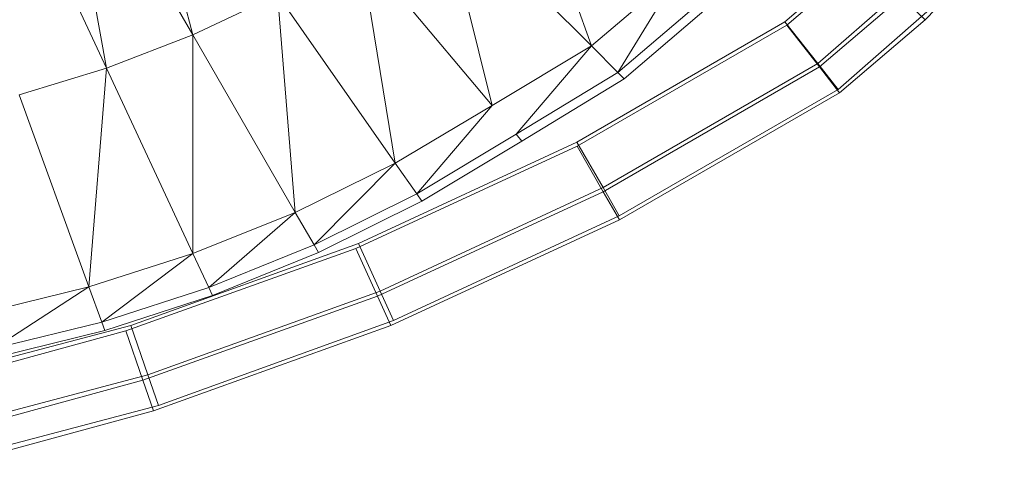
# Model space of a CAD drawing. Header units: metres. Extents: x 397.7 to 427.5, y 12.7 to 28.4.
# Tile 91 of 129: x 408.1106 to 408.2405, y 27.0519 to 27.1122. Entities that reach past the tile are written whole.
import ezdxf

# ---------------------------------------------------------------- set-up
doc = ezdxf.new("R2010")
doc.units = ezdxf.units.M
doc.layers.add('A-DETL-____-MBND', color=7, linetype='Continuous', lineweight=18)

# ---------------------------------------------------------------- blocks, each defined once
blk = doc.blocks.new('Family - Inodor P4-154500-07_PCI_P4')
at = {"layer": 'A-DETL-____-MBND', "color": 253, "true_color": 0xaaaaaa}
for p, q in [((0.57169, 0.11317), (0.58079, 0.07896)), ((0.58079, 0.07896), (0.56314, 0.10952)), ((0.56314, 0.10952), (0.5694, 0.07457)), ((0.5694, 0.07457), (0.55451, 0.1065)), ((0.62337, 0.10559), (0.63337, 0.0775)), ((0.63337, 0.0775), (0.61336, 0.09751)), ((0.61336, 0.09751), (0.62027, 0.06963)), ((0.6774, 0.08095), (0.68784, 0.09176)), ((0.6774, 0.08095), (0.68784, 0.09176)), ((0.62027, 0.06963), (0.60285, 0.09039)), ((0.60285, 0.09039), (0.60749, 0.06204)), ((0.6589, 0.08065), (0.66938, 0.08979)), ((0.6589, 0.08065), (0.66938, 0.08979)), ((0.6589, 0.08065), (0.66938, 0.08979)), ((0.66938, 0.08979), (0.6589, 0.08065)), ((0.65915, 0.08023), (0.6692, 0.08882)), ((0.65915, 0.08023), (0.6692, 0.08882)), ((0.64505, 0.08739), (0.63337, 0.0775)), ((0.63687, 0.074), (0.64505, 0.08739)), ((0.67448, 0.08497), (0.66324, 0.07516)), ((0.67448, 0.08497), (0.66324, 0.07516)), ((0.59196, 0.08422), (0.58079, 0.07896)), ((0.60749, 0.06204), (0.59196, 0.08422)), ((0.59196, 0.08422), (0.59431, 0.05554)), ((0.64884, 0.08421), (0.63687, 0.074)), ((0.64975, 0.08345), (0.6377, 0.07316)), ((0.66346, 0.07472), (0.67427, 0.08395)), ((0.66346, 0.07472), (0.67427, 0.08395)), ((0.67427, 0.08395), (0.6774, 0.08095)), ((0.6774, 0.08095), (0.67427, 0.08395)), ((0.67764, 0.08198), (0.66592, 0.07176)), ((0.67764, 0.08198), (0.66592, 0.07176)), ((0.63146, 0.06481), (0.6589, 0.08065)), ((0.63146, 0.06481), (0.6589, 0.08065)), ((0.63146, 0.06481), (0.6589, 0.08065)), ((0.6589, 0.08065), (0.63146, 0.06481)), ((0.6589, 0.08065), (0.66324, 0.07516)), ((0.66324, 0.07516), (0.6589, 0.08065)), ((0.66612, 0.07131), (0.6774, 0.08095)), ((0.66612, 0.07131), (0.6774, 0.08095)), ((0.63148, 0.06427), (0.65915, 0.08023)), ((0.63148, 0.06427), (0.65915, 0.08023)), ((0.65915, 0.08023), (0.66346, 0.07472)), ((0.66346, 0.07472), (0.65915, 0.08023)), ((0.58079, 0.07896), (0.5694, 0.07457)), ((0.59431, 0.05554), (0.58079, 0.07896)), ((0.58079, 0.07896), (0.5808, 0.05012)), ((0.63337, 0.0775), (0.62027, 0.06963)), ((0.62345, 0.06584), (0.63337, 0.0775)), ((0.63687, 0.074), (0.63337, 0.0775)), ((0.5694, 0.07457), (0.55786, 0.07104)), ((0.5694, 0.07457), (0.56708, 0.04571)), ((0.5808, 0.05012), (0.5694, 0.07457)), ((0.66324, 0.07516), (0.63492, 0.05881)), ((0.66324, 0.07516), (0.63492, 0.05881)), ((0.63493, 0.05826), (0.66346, 0.07472)), ((0.63493, 0.05826), (0.66346, 0.07472)), ((0.66324, 0.07516), (0.66592, 0.07176)), ((0.66592, 0.07176), (0.66324, 0.07516)), ((0.66346, 0.07472), (0.66612, 0.07131)), ((0.66612, 0.07131), (0.66346, 0.07472)), ((0.63687, 0.074), (0.62345, 0.06584)), ((0.6377, 0.07316), (0.62421, 0.06494)), ((0.6377, 0.07316), (0.63687, 0.074)), ((0.66592, 0.07176), (0.63705, 0.05509)), ((0.66592, 0.07176), (0.63705, 0.05509)), ((0.56708, 0.04571), (0.55786, 0.07104)), ((0.63706, 0.05455), (0.66612, 0.07131)), ((0.63706, 0.05455), (0.66612, 0.07131)), ((0.62027, 0.06963), (0.60749, 0.06204)), ((0.61033, 0.05799), (0.62027, 0.06963)), ((0.62345, 0.06584), (0.61033, 0.05799)), ((0.62421, 0.06494), (0.62345, 0.06584)), ((0.6023, 0.05077), (0.63148, 0.06427)), ((0.6023, 0.05077), (0.63148, 0.06427)), ((0.60263, 0.05143), (0.63146, 0.06481)), ((0.60263, 0.05143), (0.63146, 0.06481)), ((0.60263, 0.05143), (0.63146, 0.06481)), ((0.63146, 0.06481), (0.60263, 0.05143)), ((0.62421, 0.06494), (0.61101, 0.05702)), ((0.63146, 0.06481), (0.63492, 0.05881)), ((0.63492, 0.05881), (0.63146, 0.06481)), ((0.63148, 0.06427), (0.63493, 0.05826)), ((0.63493, 0.05826), (0.63148, 0.06427)), ((0.60749, 0.06204), (0.59431, 0.05554)), ((0.59678, 0.05125), (0.60749, 0.06204)), ((0.61033, 0.05799), (0.60749, 0.06204)), ((0.63492, 0.05881), (0.60549, 0.04515)), ((0.63492, 0.05881), (0.60549, 0.04515)), ((0.63492, 0.05881), (0.63705, 0.05509)), ((0.63705, 0.05509), (0.63492, 0.05881)), ((0.61033, 0.05799), (0.59678, 0.05125)), ((0.60515, 0.04449), (0.63493, 0.05826)), ((0.60515, 0.04449), (0.63493, 0.05826)), ((0.61101, 0.05702), (0.61033, 0.05799)), ((0.63493, 0.05826), (0.63706, 0.05455)), ((0.63706, 0.05455), (0.63493, 0.05826)), ((0.61101, 0.05702), (0.59737, 0.05023)), ((0.59431, 0.05554), (0.5808, 0.05012)), ((0.58289, 0.04563), (0.59431, 0.05554)), ((0.59678, 0.05125), (0.59431, 0.05554)), ((0.63705, 0.05509), (0.60725, 0.04126)), ((0.63705, 0.05509), (0.60725, 0.04126)), ((0.60692, 0.0406), (0.63706, 0.05455)), ((0.60692, 0.0406), (0.63706, 0.05455)), ((0.57194, 0.03989), (0.6023, 0.05077)), ((0.57194, 0.03989), (0.6023, 0.05077)), ((0.57262, 0.04061), (0.60263, 0.05143)), ((0.57262, 0.04061), (0.60263, 0.05143)), ((0.57262, 0.04061), (0.60263, 0.05143)), ((0.60263, 0.05143), (0.57262, 0.04061)), ((0.59678, 0.05125), (0.58289, 0.04563)), ((0.59737, 0.05023), (0.59678, 0.05125)), ((0.6023, 0.05077), (0.60515, 0.04449)), ((0.60515, 0.04449), (0.6023, 0.05077)), ((0.60263, 0.05143), (0.60549, 0.04515)), ((0.60549, 0.04515), (0.60263, 0.05143)), ((0.5808, 0.05012), (0.56708, 0.04571)), ((0.5808, 0.05012), (0.56877, 0.04106)), ((0.58289, 0.04563), (0.5808, 0.05012)), ((0.59737, 0.05023), (0.5834, 0.04456)), ((0.56708, 0.04571), (0.55318, 0.04232)), ((0.56708, 0.04571), (0.55446, 0.03754)), ((0.56877, 0.04106), (0.56708, 0.04571)), ((0.58289, 0.04563), (0.56877, 0.04106)), ((0.5834, 0.04456), (0.58289, 0.04563)), ((0.5834, 0.04456), (0.56917, 0.03995)), ((0.57421, 0.0334), (0.60515, 0.04449)), ((0.57421, 0.0334), (0.60515, 0.04449)), ((0.60549, 0.04515), (0.57486, 0.0341)), ((0.60549, 0.04515), (0.57486, 0.0341)), ((0.60515, 0.04449), (0.60692, 0.0406)), ((0.60692, 0.0406), (0.60515, 0.04449)), ((0.60549, 0.04515), (0.60725, 0.04126)), ((0.60725, 0.04126), (0.60549, 0.04515)), ((0.54169, 0.03244), (0.57262, 0.04061)), ((0.54169, 0.03244), (0.57262, 0.04061)), ((0.54169, 0.03244), (0.57262, 0.04061)), ((0.57262, 0.04061), (0.54169, 0.03244)), ((0.56877, 0.04106), (0.55446, 0.03754)), ((0.56917, 0.03995), (0.56877, 0.04106)), ((0.57262, 0.04061), (0.57486, 0.0341)), ((0.57486, 0.0341), (0.57262, 0.04061)), ((0.57561, 0.02938), (0.60692, 0.0406)), ((0.57561, 0.02938), (0.60692, 0.0406)), ((0.60725, 0.04126), (0.57625, 0.03008)), ((0.60725, 0.04126), (0.57625, 0.03008)), ((0.54073, 0.03138), (0.57194, 0.03989)), ((0.54073, 0.03138), (0.57194, 0.03989)), ((0.56917, 0.03995), (0.55477, 0.03639)), ((0.57194, 0.03989), (0.57421, 0.0334)), ((0.57421, 0.0334), (0.57194, 0.03989)), ((0.57486, 0.0341), (0.5433, 0.02577)), ((0.57486, 0.0341), (0.5433, 0.02577)), ((0.57486, 0.0341), (0.57625, 0.03008)), ((0.57625, 0.03008), (0.57486, 0.0341)), ((0.54235, 0.02471), (0.57421, 0.0334)), ((0.54235, 0.02471), (0.57421, 0.0334)), ((0.57421, 0.0334), (0.57561, 0.02938)), ((0.57561, 0.02938), (0.57421, 0.0334)), ((0.57625, 0.03008), (0.5443, 0.02165)), ((0.57625, 0.03008), (0.5443, 0.02165)), ((0.54336, 0.02059), (0.57561, 0.02938)), ((0.54336, 0.02059), (0.57561, 0.02938))]:
    blk.add_line(p, q, dxfattribs=at)
blk = doc.blocks.new('LONDR55-XX_ZZ-ARQ-CAA-M3D-Londres55_ifc-1-07_PCI_P4')
at = {"layer": 'A-DETL-____-MBND', "color": 253, "lineweight": 18, "true_color": 0xaaaaaa}
blk.add_blockref('Family - Inodor P4-154500-07_PCI_P4', (407.55268, 27.03126), dxfattribs=at)

msp = doc.modelspace()

# ---------------------------------------------------------------- block references
at = {"lineweight": 5}
msp.add_blockref('LONDR55-XX_ZZ-ARQ-CAA-M3D-Londres55_ifc-1-07_PCI_P4', (0, 0), dxfattribs=at)

doc.saveas('drawing.dxf')
